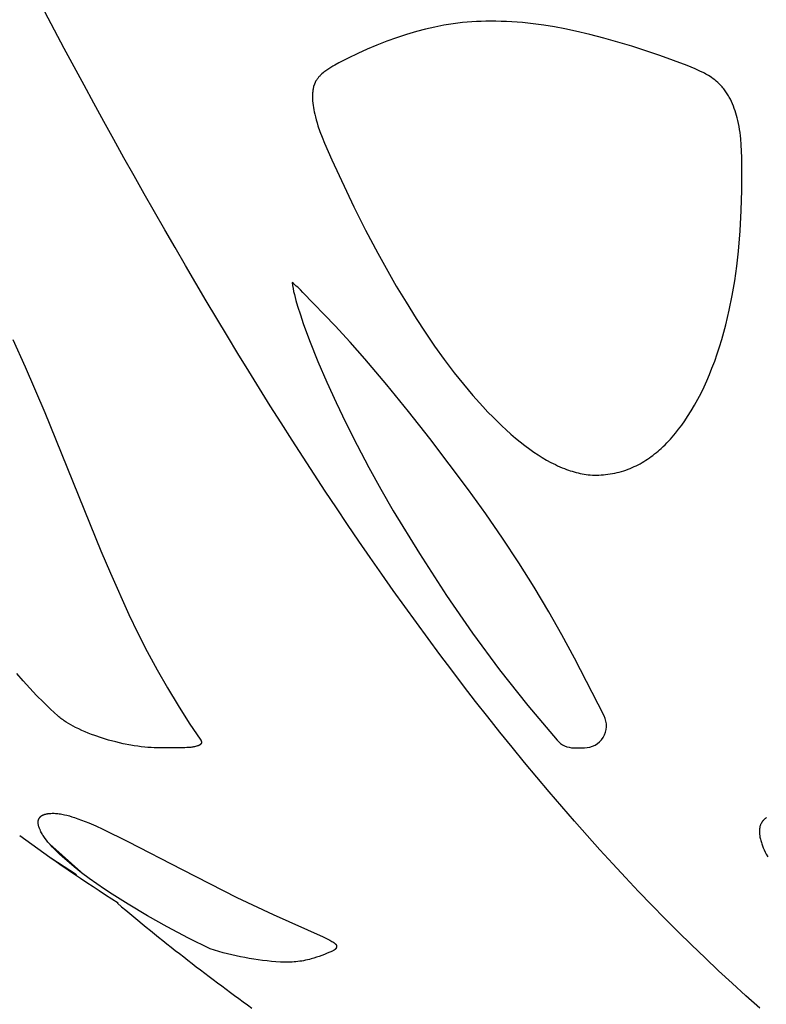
# Model space of a CAD drawing. Header units: millimetres. Extents: x 1250 to 1725, y 0 to 1655.
# Tile 18 of 256: x 1420 to 1437, y 222 to 245. Entities that reach past the tile are written whole.
import ezdxf

# ---------------------------------------------------------------- set-up
doc = ezdxf.new("R2010")
doc.units = ezdxf.units.MM
doc.header["$MEASUREMENT"] = 0
doc.layers.add('Crea2D$visibili$tangenti', color=7, linetype='Continuous', true_color=0x000000)

msp = doc.modelspace()

# ---------------------------------------------------------------- linework, layer by layer
at = {"layer": 'Crea2D$visibili$tangenti'}
for p, q in [((1421.034, 225.13), (1420.26, 225.819)), ((1420.282, 225.511), (1420.865, 225.13))]:
    msp.add_line(p, q, dxfattribs=at)
msp.add_lwpolyline([(1432.654, 234.19), (1432.706, 234.191), (1432.758, 234.194), (1432.81, 234.198), (1432.862, 234.203), (1432.914, 234.209), (1432.966, 234.217), (1433.017, 234.226), (1433.069, 234.236), (1433.12, 234.247), (1433.17, 234.26), (1433.221, 234.274), (1433.271, 234.289), (1433.32, 234.306), (1433.37, 234.323), (1433.418, 234.342), (1433.466, 234.363), (1433.511, 234.383), (1433.556, 234.404), (1433.6, 234.427), (1433.644, 234.45), (1433.687, 234.474), (1433.729, 234.5), (1433.771, 234.526), (1433.812, 234.553), (1433.853, 234.581), (1433.893, 234.61), (1433.933, 234.639), (1433.972, 234.67), (1434.011, 234.701), (1434.049, 234.732), (1434.086, 234.765), (1434.123, 234.798), (1434.166, 234.838), (1434.208, 234.879), (1434.249, 234.92), (1434.29, 234.963), (1434.329, 235.006), (1434.368, 235.049), (1434.444, 235.139), (1434.517, 235.231), (1434.587, 235.325), (1434.655, 235.421), (1434.72, 235.519), (1434.802, 235.649), (1434.88, 235.781), (1434.954, 235.916), (1435.024, 236.053), (1435.092, 236.191), (1435.155, 236.331), (1435.216, 236.473), (1435.273, 236.616), (1435.334, 236.776), (1435.391, 236.938), (1435.444, 237.101), (1435.494, 237.265), (1435.541, 237.431), (1435.585, 237.597), (1435.665, 237.931), (1435.732, 238.263), (1435.79, 238.597), (1435.838, 238.932), (1435.876, 239.268), (1435.914, 239.729), (1435.938, 240.19), (1435.949, 240.652), (1435.952, 241.115), (1435.948, 241.397), (1435.944, 241.538), (1435.936, 241.679), (1435.924, 241.819), (1435.917, 241.889), (1435.908, 241.959), (1435.898, 242.028), (1435.886, 242.098), (1435.873, 242.167), (1435.858, 242.236), (1435.844, 242.292), (1435.83, 242.347), (1435.814, 242.402), (1435.797, 242.456), (1435.778, 242.51), (1435.758, 242.563), (1435.737, 242.615), (1435.714, 242.667), (1435.689, 242.718), (1435.676, 242.743), (1435.662, 242.767), (1435.648, 242.792), (1435.634, 242.816), (1435.619, 242.84), (1435.604, 242.863), (1435.588, 242.887), (1435.572, 242.909), (1435.555, 242.932), (1435.538, 242.954), (1435.52, 242.976), (1435.502, 242.997), (1435.483, 243.018), (1435.464, 243.039), (1435.449, 243.054), (1435.433, 243.069), (1435.402, 243.099), (1435.369, 243.128), (1435.335, 243.155), (1435.3, 243.182), (1435.265, 243.208), (1435.228, 243.232), (1435.191, 243.255), (1435.163, 243.273), (1435.134, 243.289), (1435.105, 243.305), (1435.075, 243.321), (1435.015, 243.35), (1434.955, 243.378), (1434.894, 243.405), (1434.708, 243.479), (1434.087, 243.709), (1433.773, 243.817), (1433.458, 243.919), (1433.14, 244.015), (1432.821, 244.104), (1432.5, 244.186), (1432.177, 244.261), (1431.939, 244.311), (1431.7, 244.356), (1431.46, 244.396), (1431.22, 244.429), (1430.978, 244.455), (1430.736, 244.474), (1430.614, 244.48), (1430.493, 244.484), (1430.371, 244.486), (1430.249, 244.486), (1430.143, 244.486), (1430.037, 244.484), (1429.931, 244.48), (1429.826, 244.473), (1429.72, 244.465), (1429.615, 244.455), (1429.509, 244.443), (1429.405, 244.429), (1429.195, 244.395), (1428.988, 244.355), (1428.781, 244.308), (1428.576, 244.254), (1428.348, 244.187), (1428.122, 244.113), (1427.898, 244.032), (1427.676, 243.945), (1427.457, 243.852), (1427.24, 243.753), (1427.026, 243.65), (1426.813, 243.541), (1426.72, 243.491), (1426.674, 243.465), (1426.628, 243.438), (1426.583, 243.41), (1426.561, 243.395), (1426.539, 243.38), (1426.518, 243.365), (1426.497, 243.349), (1426.476, 243.333), (1426.455, 243.316), (1426.429, 243.292), (1426.416, 243.28), (1426.403, 243.268), (1426.391, 243.256), (1426.379, 243.243), (1426.367, 243.23), (1426.355, 243.217), (1426.344, 243.203), (1426.333, 243.19), (1426.323, 243.176), (1426.313, 243.161), (1426.304, 243.147), (1426.295, 243.132), (1426.286, 243.117), (1426.282, 243.109), (1426.278, 243.101), (1426.274, 243.092), (1426.27, 243.083), (1426.266, 243.074), (1426.262, 243.064), (1426.258, 243.055), (1426.255, 243.045), (1426.251, 243.035), (1426.248, 243.026), (1426.242, 243.006), (1426.237, 242.986), (1426.233, 242.966), (1426.229, 242.946), (1426.225, 242.925), (1426.222, 242.904), (1426.22, 242.884), (1426.218, 242.863), (1426.217, 242.842), (1426.216, 242.821), (1426.215, 242.8), (1426.215, 242.779), (1426.215, 242.754), (1426.215, 242.728), (1426.217, 242.703), (1426.218, 242.678), (1426.223, 242.628), (1426.229, 242.578), (1426.236, 242.529), (1426.245, 242.48), (1426.255, 242.431), (1426.265, 242.382), (1426.282, 242.315), (1426.3, 242.248), (1426.319, 242.181), (1426.34, 242.115), (1426.384, 241.983), (1426.433, 241.853), (1426.485, 241.723), (1426.653, 241.339), (1427.155, 240.274), (1427.419, 239.749), (1427.694, 239.229), (1428.115, 238.479), (1428.336, 238.11), (1428.564, 237.745), (1428.771, 237.43), (1428.983, 237.119), (1429.202, 236.813), (1429.429, 236.513), (1429.638, 236.251), (1429.853, 235.994), (1430.076, 235.744), (1430.191, 235.622), (1430.308, 235.502), (1430.505, 235.308), (1430.607, 235.214), (1430.71, 235.122), (1430.815, 235.032), (1430.922, 234.945), (1431.031, 234.86), (1431.143, 234.778), (1431.235, 234.713), (1431.33, 234.65), (1431.425, 234.59), (1431.523, 234.533), (1431.622, 234.478), (1431.672, 234.453), (1431.723, 234.428), (1431.774, 234.404), (1431.825, 234.381), (1431.877, 234.359), (1431.93, 234.338), (1431.973, 234.321), (1432.017, 234.306), (1432.061, 234.291), (1432.105, 234.277), (1432.15, 234.264), (1432.195, 234.251), (1432.24, 234.24), (1432.285, 234.23), (1432.331, 234.221), (1432.376, 234.213), (1432.422, 234.206), (1432.468, 234.2), (1432.514, 234.196), (1432.561, 234.193), (1432.607, 234.191)], close=True, dxfattribs=at)
for points in [[(1425.752, 238.56), (1425.762, 238.492), (1425.774, 238.424), (1425.788, 238.356), (1425.804, 238.288), (1425.839, 238.155), (1425.878, 238.022), (1425.941, 237.825), (1426.007, 237.629), (1426.15, 237.241), (1426.339, 236.767), (1426.54, 236.299), (1426.752, 235.835), (1426.973, 235.375), (1427.228, 234.869), (1427.492, 234.367), (1427.766, 233.87), (1428.048, 233.379), (1428.638, 232.409), (1429.257, 231.459), (1429.844, 230.609), (1430.458, 229.777), (1431.098, 228.965), (1431.763, 228.175, 0.215915), (1432.139, 228.004), (1432.38, 228.004, 0.55811), (1432.826, 228.729), (1432.159, 230.035), (1431.872, 230.565), (1431.575, 231.088), (1431.242, 231.646), (1430.897, 232.197), (1430.526, 232.759), (1430.144, 233.313), (1429.751, 233.86), (1428.878, 235.02), (1428.396, 235.632), (1427.904, 236.235), (1427.4, 236.829), (1427.067, 237.208), (1426.726, 237.58), (1426, 238.335), (1425.941, 238.395), (1425.88, 238.452), (1425.848, 238.48), (1425.817, 238.507), (1425.784, 238.534)], [(1423.896, 223.443), (1423.404, 223.688), (1422.919, 223.946), (1422.476, 224.195), (1422.038, 224.455), (1421.677, 224.681), (1421.5, 224.799), (1421.324, 224.919), (1421.151, 225.043), (1420.981, 225.171), (1420.814, 225.303), (1420.651, 225.439), (1420.537, 225.54), (1420.481, 225.591), (1420.426, 225.644), (1420.372, 225.698), (1420.319, 225.753), (1420.268, 225.809), (1420.219, 225.867), (1420.186, 225.908), (1420.155, 225.949), (1420.14, 225.97), (1420.125, 225.991), (1420.111, 226.012), (1420.097, 226.034), (1420.084, 226.056), (1420.071, 226.078), (1420.059, 226.101), (1420.048, 226.124), (1420.038, 226.148), (1420.033, 226.159), (1420.028, 226.171), (1420.023, 226.183), (1420.019, 226.196), (1420.015, 226.208), (1420.011, 226.22), (1420.007, 226.236), (1420.004, 226.245), (1420.002, 226.253), (1420.001, 226.261), (1419.999, 226.269), (1419.998, 226.277), (1419.997, 226.286), (1419.996, 226.294), (1419.995, 226.302), (1419.995, 226.306), (1419.995, 226.31), (1419.995, 226.315), (1419.995, 226.319), (1419.995, 226.323), (1419.995, 226.327), (1419.996, 226.331), (1419.996, 226.335), (1419.996, 226.339), (1419.997, 226.343), (1419.998, 226.347), (1419.999, 226.351), (1419.999, 226.355), (1420, 226.358), (1420.001, 226.361), (1420.002, 226.364), (1420.003, 226.368), (1420.004, 226.371), (1420.005, 226.374), (1420.006, 226.377), (1420.008, 226.381), (1420.009, 226.384), (1420.01, 226.387), (1420.012, 226.39), (1420.013, 226.393), (1420.015, 226.396), (1420.016, 226.399), (1420.018, 226.402), (1420.02, 226.405), (1420.021, 226.408), (1420.023, 226.411), (1420.025, 226.414), (1420.027, 226.417), (1420.029, 226.42), (1420.031, 226.422), (1420.033, 226.425), (1420.035, 226.428), (1420.038, 226.43), (1420.04, 226.433), (1420.042, 226.436), (1420.044, 226.438), (1420.047, 226.44), (1420.049, 226.443), (1420.052, 226.445), (1420.055, 226.448), (1420.058, 226.451), (1420.061, 226.453), (1420.064, 226.456), (1420.068, 226.459), (1420.071, 226.461), (1420.075, 226.463), (1420.078, 226.466), (1420.082, 226.468), (1420.085, 226.47), (1420.089, 226.472), (1420.093, 226.474), (1420.096, 226.476), (1420.1, 226.478), (1420.108, 226.481), (1420.116, 226.485), (1420.124, 226.488), (1420.132, 226.491), (1420.14, 226.493), (1420.148, 226.496), (1420.156, 226.498), (1420.173, 226.502), (1420.184, 226.505), (1420.196, 226.507), (1420.207, 226.509), (1420.218, 226.511), (1420.23, 226.513), (1420.241, 226.514), (1420.264, 226.517), (1420.287, 226.518), (1420.31, 226.519), (1420.333, 226.519), (1420.357, 226.519), (1420.386, 226.517), (1420.416, 226.515), (1420.445, 226.512), (1420.474, 226.508), (1420.503, 226.504), (1420.533, 226.499), (1420.561, 226.494), (1420.59, 226.487), (1420.648, 226.474), (1420.705, 226.459), (1420.761, 226.442), (1420.817, 226.424), (1420.899, 226.396), (1420.981, 226.366), (1421.142, 226.303), (1421.301, 226.234), (1421.459, 226.162), (1422.028, 225.88), (1423.262, 225.241), (1424.501, 224.612), (1425.326, 224.221), (1426.46, 223.717), (1426.518, 223.689), (1426.564, 223.665), (1426.609, 223.641), (1426.631, 223.628), (1426.654, 223.614), (1426.676, 223.6), (1426.698, 223.585), (1426.709, 223.577), (1426.715, 223.574), (1426.72, 223.57), (1426.725, 223.566), (1426.73, 223.561), (1426.732, 223.559), (1426.735, 223.557), (1426.737, 223.555), (1426.739, 223.553), (1426.741, 223.551), (1426.743, 223.548), (1426.745, 223.546), (1426.747, 223.544), (1426.749, 223.541), (1426.751, 223.539), (1426.752, 223.538), (1426.752, 223.536), (1426.753, 223.535), (1426.754, 223.534), (1426.755, 223.533), (1426.755, 223.531), (1426.756, 223.53), (1426.757, 223.529), (1426.757, 223.527), (1426.758, 223.526), (1426.758, 223.525), (1426.759, 223.523), (1426.759, 223.522), (1426.76, 223.521), (1426.76, 223.519), (1426.761, 223.518), (1426.761, 223.516), (1426.761, 223.515), (1426.761, 223.514), (1426.762, 223.512), (1426.762, 223.51), (1426.762, 223.508), (1426.762, 223.507), (1426.762, 223.505), (1426.762, 223.503), (1426.762, 223.501), (1426.762, 223.499), (1426.762, 223.497), (1426.762, 223.495), (1426.762, 223.493), (1426.762, 223.491), (1426.761, 223.489), (1426.761, 223.488), (1426.761, 223.486), (1426.76, 223.484), (1426.76, 223.482), (1426.759, 223.48), (1426.759, 223.478), (1426.758, 223.476), (1426.758, 223.474), (1426.757, 223.472), (1426.756, 223.47), (1426.756, 223.469), (1426.755, 223.467), (1426.754, 223.465), (1426.753, 223.463), (1426.752, 223.461), (1426.751, 223.459), (1426.751, 223.458), (1426.75, 223.456), (1426.749, 223.454), (1426.748, 223.453), (1426.746, 223.45), (1426.744, 223.447), (1426.742, 223.445), (1426.74, 223.443), (1426.738, 223.44), (1426.736, 223.438), (1426.734, 223.436), (1426.732, 223.434), (1426.73, 223.432), (1426.727, 223.43), (1426.725, 223.428), (1426.723, 223.426), (1426.72, 223.424), (1426.718, 223.422), (1426.715, 223.42), (1426.712, 223.419), (1426.707, 223.415), (1426.702, 223.412), (1426.696, 223.409), (1426.691, 223.406), (1426.679, 223.401), (1426.668, 223.395), (1426.549, 223.343), (1426.49, 223.318), (1426.43, 223.295), (1426.37, 223.273), (1426.309, 223.252), (1426.248, 223.233), (1426.187, 223.215), (1426.144, 223.204), (1426.102, 223.194), (1426.059, 223.184), (1426.015, 223.176), (1425.972, 223.168), (1425.928, 223.162), (1425.885, 223.156), (1425.841, 223.151), (1425.797, 223.147), (1425.753, 223.144), (1425.709, 223.141), (1425.665, 223.14), (1425.621, 223.14), (1425.577, 223.14), (1425.533, 223.142), (1425.489, 223.144, -0.060561)]]:
    msp.add_lwpolyline(points, format="xyb", close=True, dxfattribs=at)
for points in [[(1419.424, 237.269), (1419.704, 236.646), (1420.146, 235.608), (1421.42, 232.472), (1421.634, 231.963), (1422.051, 231.031), (1422.255, 230.607), (1422.469, 230.188), (1422.693, 229.774), (1422.927, 229.365), (1423.17, 228.962), (1423.423, 228.565), (1423.684, 228.175), (1423.686, 228.172), (1423.687, 228.17), (1423.689, 228.168), (1423.69, 228.165), (1423.691, 228.162), (1423.693, 228.16), (1423.694, 228.157), (1423.695, 228.154), (1423.697, 228.151), (1423.697, 228.15), (1423.698, 228.148), (1423.698, 228.147), (1423.699, 228.145), (1423.699, 228.144), (1423.699, 228.142), (1423.7, 228.141), (1423.7, 228.139), (1423.7, 228.138), (1423.701, 228.136), (1423.701, 228.135), (1423.701, 228.133), (1423.701, 228.132), (1423.701, 228.13), (1423.701, 228.129), (1423.701, 228.128), (1423.701, 228.127), (1423.701, 228.126), (1423.701, 228.126), (1423.701, 228.125), (1423.701, 228.124), (1423.701, 228.123), (1423.701, 228.122), (1423.701, 228.121), (1423.7, 228.12), (1423.7, 228.119), (1423.7, 228.118), (1423.7, 228.117), (1423.699, 228.116), (1423.699, 228.115), (1423.699, 228.115), (1423.699, 228.114), (1423.698, 228.113), (1423.698, 228.112), (1423.697, 228.11), (1423.697, 228.108), (1423.696, 228.107), (1423.695, 228.105), (1423.694, 228.103), (1423.693, 228.102), (1423.692, 228.1), (1423.691, 228.099), (1423.69, 228.097), (1423.689, 228.095), (1423.687, 228.094), (1423.686, 228.092), (1423.685, 228.091), (1423.684, 228.089), (1423.682, 228.088), (1423.681, 228.087), (1423.68, 228.085), (1423.678, 228.084), (1423.675, 228.081), (1423.672, 228.079), (1423.67, 228.077), (1423.668, 228.075), (1423.665, 228.073), (1423.663, 228.071), (1423.66, 228.07), (1423.658, 228.068), (1423.655, 228.066), (1423.653, 228.065), (1423.65, 228.063), (1423.647, 228.062), (1423.642, 228.059), (1423.637, 228.057), (1423.631, 228.054), (1423.626, 228.052), (1423.62, 228.05), (1423.615, 228.048), (1423.609, 228.046), (1423.597, 228.043), (1423.586, 228.039), (1423.564, 228.034), (1423.542, 228.029), (1423.521, 228.025), (1423.499, 228.021), (1423.477, 228.018), (1423.455, 228.015), (1423.433, 228.013), (1423.411, 228.011), (1423.366, 228.008), (1423.322, 228.006), (1423.233, 228.004), (1422.701, 228.004), (1422.629, 228.005), (1422.557, 228.008), (1422.486, 228.013), (1422.415, 228.02), (1422.334, 228.029), (1422.254, 228.039), (1422.175, 228.051), (1422.095, 228.065), (1421.926, 228.098), (1421.759, 228.137), (1421.593, 228.181), (1421.429, 228.231), (1421.279, 228.282), (1421.205, 228.31), (1421.132, 228.339), (1421.059, 228.369), (1420.986, 228.401), (1420.915, 228.434), (1420.844, 228.469), (1420.79, 228.496), (1420.737, 228.525), (1420.685, 228.554), (1420.634, 228.586), (1420.584, 228.619), (1420.56, 228.636), (1420.536, 228.653), (1420.512, 228.671), (1420.488, 228.69), (1420.465, 228.709), (1420.442, 228.729), (1420.279, 228.881), (1420.119, 229.037), (1419.962, 229.195), (1419.808, 229.357), (1419.658, 229.522), (1419.511, 229.69)], [(1436.506, 226.418), (1436.499, 226.413), (1436.492, 226.408), (1436.485, 226.403), (1436.479, 226.398), (1436.472, 226.392), (1436.466, 226.387), (1436.459, 226.381), (1436.453, 226.375), (1436.447, 226.37), (1436.441, 226.364), (1436.436, 226.358), (1436.43, 226.351), (1436.425, 226.345), (1436.42, 226.339), (1436.415, 226.332), (1436.41, 226.326), (1436.405, 226.319), (1436.4, 226.312), (1436.396, 226.305), (1436.392, 226.298), (1436.388, 226.291), (1436.384, 226.284), (1436.38, 226.275), (1436.376, 226.267), (1436.373, 226.258), (1436.37, 226.249), (1436.367, 226.241), (1436.364, 226.232), (1436.361, 226.223), (1436.359, 226.213), (1436.357, 226.204), (1436.355, 226.195), (1436.354, 226.185), (1436.352, 226.176), (1436.351, 226.166), (1436.35, 226.157), (1436.349, 226.147), (1436.349, 226.138), (1436.348, 226.128), (1436.348, 226.118), (1436.348, 226.098), (1436.349, 226.079), (1436.35, 226.059), (1436.352, 226.039), (1436.354, 226.02), (1436.357, 226), (1436.36, 225.98), (1436.365, 225.955), (1436.371, 225.929), (1436.377, 225.904), (1436.384, 225.879), (1436.392, 225.854), (1436.4, 225.83), (1436.408, 225.805), (1436.417, 225.781), (1436.427, 225.757), (1436.436, 225.734), (1436.457, 225.687), (1436.479, 225.64), (1436.502, 225.595), (1436.538, 225.529)]]:
    msp.add_lwpolyline(points, dxfattribs=at)
for centre, radius, start, end in [((1443.043, 257.967), 39.643, 233.7073, 237.6109), ((1454.349, 263.068), 50.487, 229.8496, 234.2349)]:
    msp.add_arc(centre, radius, start, end, dxfattribs=at)
msp.add_open_spline([(1436.357, 222.101), (1429.651, 228.008), (1424.374, 236.63), (1419.706, 245.533)], degree=3, dxfattribs=at)

doc.saveas('drawing.dxf')
